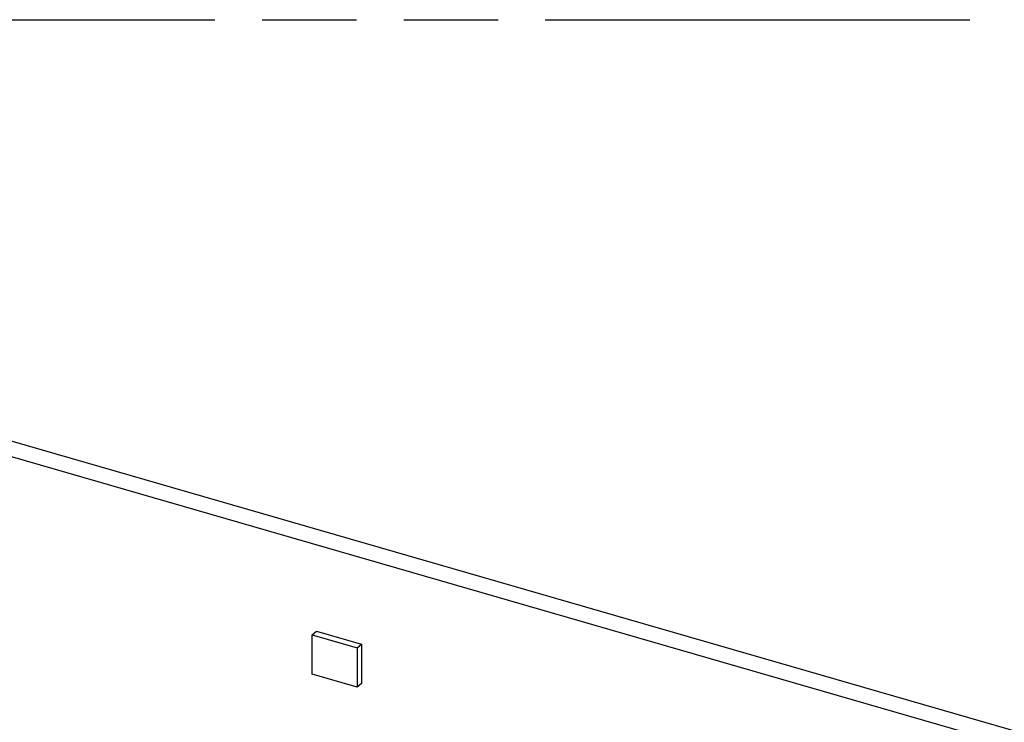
# Model space of a CAD drawing. Header units: millimetres. Extents: x 0 to 210, y 0 to 297.
# Tile 17 of 26: x 70 to 91, y 243 to 258. Entities that reach past the tile are written whole.
import ezdxf

# ---------------------------------------------------------------- set-up
doc = ezdxf.new("R2010")
doc.units = ezdxf.units.MM
doc.header["$LTSCALE"] = 19.36
doc.linetypes.add('PHANTOM', pattern=[0.8, 0.45, -0.05, 0.1, -0.05, 0.1, -0.05])
doc.layers.get('0').update_dxf_attribs({"linetype": 'CONTINUOUS'})
doc.layers.add('DEFAULT_3', color=7, linetype='PHANTOM')

msp = doc.modelspace()

# ---------------------------------------------------------------- linework, layer by layer
at = {"color": 7, "linetype": 'Continuous'}
for p, q in [((140.08609, 228.84722), (59.25714, 252.18053)), ((58.98214, 251.94237), (139.81109, 228.60906)), ((76.3231, 245.06585), (76.40976, 245.14091)), ((76.3231, 244.25756), (76.3231, 245.06585)), ((76.3231, 245.06585), (77.24686, 244.79919)), ((76.40976, 245.14091), (77.33352, 244.87424)), ((77.24686, 244.79919), (77.33352, 244.87424)), ((77.24686, 244.79919), (77.24686, 243.9909)), ((77.33352, 244.87424), (77.33352, 244.06595)), ((77.24686, 243.9909), (76.3231, 244.25756)), ((77.33352, 244.06595), (77.24686, 243.9909))]:
    msp.add_line(p, q, dxfattribs=at)
at = {"layer": 'DEFAULT_3', "color": 91, "linetype": 'PHANTOM', "true_color": 0x80ff80}
msp.add_line((50.12864, 257.68), (150.12864, 257.68), dxfattribs=at)

doc.saveas('drawing.dxf')
